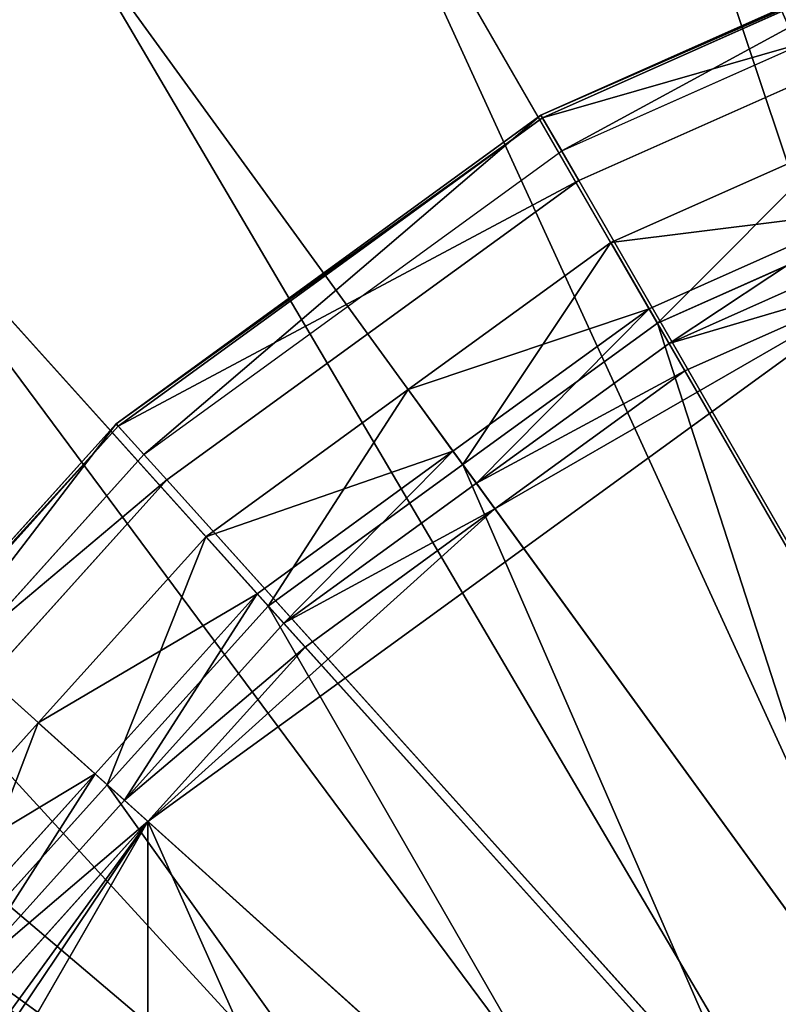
# Model space of a CAD drawing. Extents: x 0 to 22.9, y 0 to 20.5.
# Tile 83 of 233: x 4.356 to 4.794, y 15.709 to 16.277. Entities that reach past the tile are written whole.
import ezdxf

# ---------------------------------------------------------------- set-up
doc = ezdxf.new("R2010")
doc.units = 0
doc.header["$MEASUREMENT"] = 0
doc.layers.get('0').update_dxf_attribs({"color": 13, "linetype": 'CONTINUOUS'})
for name, color, linetype in [('CAST_IRON_-_PLATES_4', 27, 'CONTINUOUS'), ('GALVANIZED_METAL', 252, 'CONTINUOUS'), ('STAINLESS_STEEL', 251, 'CONTINUOUS')]:
    doc.layers.add(name, color=color, linetype=linetype)

# ---------------------------------------------------------------- blocks, each defined once
blk = doc.blocks.new('NGM5458UC_TRADECAD_DXF')
at = {"layer": 'CAST_IRON_-_PLATES_4', "color": 0}
for p, q in [((4.6568, 16.2222, 3.1451), (4.9335, 16.3454, 3.1451)), ((4.6568, 16.2222, 3.1451), (4.9335, 16.3454, 3.1451)), ((4.9341, 16.3437, 3.2097), (4.6577, 16.2206, 3.2097)), ((4.9341, 16.3437, 3.2097), (4.6577, 16.2206, 3.2097)), ((4.6688, 16.2015, 3.1451), (4.9409, 16.3227, 3.1451)), ((4.6786, 16.1844, 3.2743), (4.947, 16.3039, 3.2743)), ((4.6786, 16.1844, 3.2743), (4.947, 16.3039, 3.2743)), ((4.4118, 16.0442, 3.1451), (4.6568, 16.2222, 3.1451)), ((4.4118, 16.0442, 3.1451), (4.6568, 16.2222, 3.1451)), ((4.6577, 16.2206, 3.2097), (4.413, 16.0428, 3.2097)), ((4.6577, 16.2206, 3.2097), (4.413, 16.0428, 3.2097)), ((4.6577, 16.2206, 3.2097), (4.6568, 16.2222, 3.1451)), ((4.6577, 16.2206, 3.2097), (4.6568, 16.2222, 3.1451)), ((4.6568, 16.2222, 3.1451), (4.6688, 16.2015, 3.1451)), ((4.6568, 16.2222, 3.1451), (4.6688, 16.2015, 3.1451)), ((4.6786, 16.1844, 3.2743), (4.6577, 16.2206, 3.2097)), ((4.6786, 16.1844, 3.2743), (4.6577, 16.2206, 3.2097)), ((4.4278, 16.0264, 3.1451), (4.6688, 16.2015, 3.1451)), ((4.441, 16.0118, 3.2743), (4.6786, 16.1844, 3.2743)), ((4.441, 16.0118, 3.2743), (4.6786, 16.1844, 3.2743)), ((5.3812, 14.9675, 3.2743), (4.6786, 16.1844, 3.2743)), ((5.3812, 14.9675, 3.2743), (4.6786, 16.1844, 3.2743)), ((4.2091, 15.8191, 3.1451), (4.4118, 16.0442, 3.1451)), ((4.2091, 15.8191, 3.1451), (4.4118, 16.0442, 3.1451)), ((4.413, 16.0428, 3.2097), (4.2106, 15.818, 3.2097)), ((4.413, 16.0428, 3.2097), (4.2106, 15.818, 3.2097)), ((4.413, 16.0428, 3.2097), (4.4118, 16.0442, 3.1451)), ((4.413, 16.0428, 3.2097), (4.4118, 16.0442, 3.1451)), ((4.4118, 16.0442, 3.1451), (4.4278, 16.0264, 3.1451)), ((4.4118, 16.0442, 3.1451), (4.4278, 16.0264, 3.1451)), ((4.441, 16.0118, 3.2743), (4.413, 16.0428, 3.2097)), ((4.441, 16.0118, 3.2743), (4.413, 16.0428, 3.2097)), ((4.2285, 15.805, 3.1451), (4.4278, 16.0264, 3.1451)), ((4.2444, 15.7934, 3.2743), (4.441, 16.0118, 3.2743)), ((4.2444, 15.7934, 3.2743), (4.441, 16.0118, 3.2743)), ((5.3812, 14.9675, 3.2743), (4.441, 16.0118, 3.2743)), ((5.3812, 14.9675, 3.2743), (4.441, 16.0118, 3.2743)), ((5.3812, 14.9675, 3.2743), (4.2444, 15.7934, 3.2743)), ((5.3812, 14.9675, 3.2743), (4.2444, 15.7934, 3.2743))]:
    blk.add_line(p, q, dxfattribs=at)
at = {"layer": 'STAINLESS_STEEL', "color": 0}
for p, q in [((4.9758, 15.666, 2.419), (4.527, 16.4434, 2.3976)), ((4.9758, 15.666, 2.419), (4.527, 16.4434, 2.3976)), ((4.9061, 15.6154, 2.419), (4.3814, 16.3377, 2.3976)), ((4.9061, 15.6154, 2.419), (4.3814, 16.3377, 2.3976)), ((4.8364, 15.5648, 2.419), (4.2358, 16.2319, 2.3976)), ((4.8364, 15.5648, 2.419), (4.2358, 16.2319, 2.3976)), ((4.6971, 16.1487, 2.6043), (4.829, 16.2074, 2.6043)), ((4.6971, 16.1487, 2.6043), (4.829, 16.2074, 2.6043)), ((4.7192, 16.1104, 2.9088), (4.8469, 16.1673, 2.9088)), ((4.7192, 16.1104, 2.9088), (4.8469, 16.1673, 2.9088)), ((4.724, 16.1021, 2.5488), (4.8508, 16.1586, 2.5488)), ((4.724, 16.1021, 2.5488), (4.8508, 16.1586, 2.5488)), ((4.5803, 16.0639, 2.6043), (4.6971, 16.1487, 2.6043)), ((4.5803, 16.0639, 2.6043), (4.6971, 16.1487, 2.6043)), ((4.6971, 16.1487, 2.6043), (4.7192, 16.1104, 2.9088)), ((4.6971, 16.1487, 2.6043), (4.7192, 16.1104, 2.9088)), ((4.724, 16.1021, 2.5488), (4.6971, 16.1487, 2.6043)), ((4.724, 16.1021, 2.5488), (4.6971, 16.1487, 2.6043)), ((4.8562, 16.1464, 2.9088), (4.7307, 16.0905, 2.9088)), ((4.8562, 16.1464, 2.9088), (4.7307, 16.0905, 2.9088)), ((4.8562, 16.1464, 2.9767), (4.7307, 16.0905, 2.9767)), ((4.8562, 16.1464, 2.9767), (4.7307, 16.0905, 2.9767)), ((4.8636, 16.1297, 3.143), (4.4301, 15.8147, 3.143)), ((4.8636, 16.1297, 3.143), (4.4301, 15.8147, 3.143)), ((4.8636, 16.1297, 3.143), (4.7399, 16.0746, 3.143)), ((4.8636, 16.1297, 3.143), (4.7399, 16.0746, 3.143)), ((4.6061, 16.0283, 2.9088), (4.7192, 16.1104, 2.9088)), ((4.6061, 16.0283, 2.9088), (4.7192, 16.1104, 2.9088)), ((4.7192, 16.1104, 2.9088), (4.7307, 16.0905, 2.9088)), ((4.7192, 16.1104, 2.9088), (4.7307, 16.0905, 2.9088)), ((4.6118, 16.0206, 2.5488), (4.724, 16.1021, 2.5488)), ((4.6118, 16.0206, 2.5488), (4.724, 16.1021, 2.5488)), ((4.724, 16.1021, 2.5488), (4.938, 15.7315, 2.5309)), ((4.724, 16.1021, 2.5488), (4.938, 15.7315, 2.5309)), ((4.7788, 15.5008, 2.419), (4.1154, 16.0981, 2.3976)), ((4.7788, 15.5008, 2.419), (4.1154, 16.0981, 2.3976)), ((4.7307, 16.0905, 2.9088), (4.6196, 16.0098, 2.9088)), ((4.7307, 16.0905, 2.9088), (4.6196, 16.0098, 2.9088)), ((4.7307, 16.0905, 2.9767), (4.6196, 16.0098, 2.9767)), ((4.7307, 16.0905, 2.9767), (4.6196, 16.0098, 2.9767)), ((4.7307, 16.0905, 2.9088), (4.7307, 16.0905, 2.9767)), ((4.7307, 16.0905, 2.9088), (4.7307, 16.0905, 2.9767)), ((4.7307, 16.0905, 2.9767), (4.7399, 16.0746, 3.143)), ((4.7307, 16.0905, 2.9767), (4.7399, 16.0746, 3.143)), ((4.7399, 16.0746, 3.143), (4.6303, 15.995, 3.143)), ((4.7399, 16.0746, 3.143), (4.6303, 15.995, 3.143)), ((4.4635, 15.979, 2.6043), (4.5803, 16.0639, 2.6043)), ((4.4635, 15.979, 2.6043), (4.5803, 16.0639, 2.6043)), ((4.5803, 16.0639, 2.6043), (4.6061, 16.0283, 2.9088)), ((4.5803, 16.0639, 2.6043), (4.6061, 16.0283, 2.9088)), ((4.6118, 16.0206, 2.5488), (4.5803, 16.0639, 2.6043)), ((4.6118, 16.0206, 2.5488), (4.5803, 16.0639, 2.6043)), ((4.4931, 15.9461, 2.9088), (4.6061, 16.0283, 2.9088)), ((4.4931, 15.9461, 2.9088), (4.6061, 16.0283, 2.9088)), ((4.6061, 16.0283, 2.9088), (4.6196, 16.0098, 2.9088)), ((4.6061, 16.0283, 2.9088), (4.6196, 16.0098, 2.9088)), ((4.4995, 15.939, 2.5488), (4.6118, 16.0206, 2.5488)), ((4.4995, 15.939, 2.5488), (4.6118, 16.0206, 2.5488)), ((4.6118, 16.0206, 2.5488), (4.8619, 15.6762, 2.5309)), ((4.6118, 16.0206, 2.5488), (4.8619, 15.6762, 2.5309)), ((4.6196, 16.0098, 2.9088), (4.5085, 15.9291, 2.9088)), ((4.6196, 16.0098, 2.9088), (4.5085, 15.9291, 2.9088)), ((4.6196, 16.0098, 2.9767), (4.5085, 15.9291, 2.9767)), ((4.6196, 16.0098, 2.9767), (4.5085, 15.9291, 2.9767)), ((4.6196, 16.0098, 2.9088), (4.6196, 16.0098, 2.9767)), ((4.6196, 16.0098, 2.9088), (4.6196, 16.0098, 2.9767)), ((4.6196, 16.0098, 2.9767), (4.6303, 15.995, 3.143)), ((4.6196, 16.0098, 2.9767), (4.6303, 15.995, 3.143)), ((4.6303, 15.995, 3.143), (4.4301, 15.8147, 3.143)), ((4.6303, 15.995, 3.143), (4.4301, 15.8147, 3.143)), ((4.6303, 15.995, 3.143), (4.5208, 15.9154, 3.143)), ((4.6303, 15.995, 3.143), (4.5208, 15.9154, 3.143)), ((4.3669, 15.8717, 2.6043), (4.4635, 15.979, 2.6043)), ((4.3669, 15.8717, 2.6043), (4.4635, 15.979, 2.6043)), ((4.4635, 15.979, 2.6043), (4.4931, 15.9461, 2.9088)), ((4.4635, 15.979, 2.6043), (4.4931, 15.9461, 2.9088)), ((4.4995, 15.939, 2.5488), (4.4635, 15.979, 2.6043)), ((4.4995, 15.939, 2.5488), (4.4635, 15.979, 2.6043)), ((4.3996, 15.8423, 2.9088), (4.4931, 15.9461, 2.9088)), ((4.3996, 15.8423, 2.9088), (4.4931, 15.9461, 2.9088)), ((4.4931, 15.9461, 2.9088), (4.5085, 15.9291, 2.9088)), ((4.4931, 15.9461, 2.9088), (4.5085, 15.9291, 2.9088)), ((4.4995, 15.939, 2.5488), (4.4067, 15.8359, 2.5488)), ((4.4995, 15.939, 2.5488), (4.4067, 15.8359, 2.5488)), ((4.7859, 15.621, 2.5309), (4.4995, 15.939, 2.5488)), ((4.7859, 15.621, 2.5309), (4.4995, 15.939, 2.5488)), ((4.4166, 15.827, 2.9088), (4.5085, 15.9291, 2.9088)), ((4.5085, 15.9291, 2.9767), (4.4166, 15.827, 2.9767)), ((4.4166, 15.827, 2.9088), (4.5085, 15.9291, 2.9088)), ((4.5085, 15.9291, 2.9767), (4.4166, 15.827, 2.9767)), ((4.5085, 15.9291, 2.9088), (4.5085, 15.9291, 2.9767)), ((4.5085, 15.9291, 2.9088), (4.5085, 15.9291, 2.9767)), ((4.5085, 15.9291, 2.9767), (4.5208, 15.9154, 3.143)), ((4.5085, 15.9291, 2.9767), (4.5208, 15.9154, 3.143)), ((4.5208, 15.9154, 3.143), (4.4301, 15.8147, 3.143)), ((4.5208, 15.9154, 3.143), (4.4301, 15.8147, 3.143)), ((4.2703, 15.7644, 2.6043), (4.3669, 15.8717, 2.6043)), ((4.2703, 15.7644, 2.6043), (4.3669, 15.8717, 2.6043)), ((4.3669, 15.8717, 2.6043), (4.3996, 15.8423, 2.9088)), ((4.3669, 15.8717, 2.6043), (4.3996, 15.8423, 2.9088)), ((4.4067, 15.8359, 2.5488), (4.3669, 15.8717, 2.6043)), ((4.4067, 15.8359, 2.5488), (4.3669, 15.8717, 2.6043)), ((4.306, 15.7384, 2.9088), (4.3996, 15.8423, 2.9088)), ((4.306, 15.7384, 2.9088), (4.3996, 15.8423, 2.9088)), ((4.3996, 15.8423, 2.9088), (4.4166, 15.827, 2.9088)), ((4.3996, 15.8423, 2.9088), (4.4166, 15.827, 2.9088)), ((4.4067, 15.8359, 2.5488), (4.3138, 15.7328, 2.5488)), ((4.4067, 15.8359, 2.5488), (4.3138, 15.7328, 2.5488)), ((4.723, 15.5511, 2.5309), (4.4067, 15.8359, 2.5488)), ((4.723, 15.5511, 2.5309), (4.4067, 15.8359, 2.5488)), ((4.3246, 15.7249, 2.9088), (4.4166, 15.827, 2.9088)), ((4.4166, 15.827, 2.9767), (4.3246, 15.7249, 2.9767)), ((4.3246, 15.7249, 2.9088), (4.4166, 15.827, 2.9088)), ((4.4166, 15.827, 2.9767), (4.3246, 15.7249, 2.9767)), ((4.4166, 15.827, 2.9088), (4.4166, 15.827, 2.9767)), ((4.4166, 15.827, 2.9088), (4.4166, 15.827, 2.9767)), ((4.4166, 15.827, 2.9767), (4.4301, 15.8147, 3.143)), ((4.4166, 15.827, 2.9767), (4.4301, 15.8147, 3.143)), ((4.4301, 15.8147, 3.143), (4.1622, 15.3507, 3.143)), ((4.4301, 15.8147, 3.143), (4.1622, 15.3507, 3.143)), ((4.2718, 15.5968, 3.143), (4.4301, 15.8147, 3.143)), ((4.2718, 15.5968, 3.143), (4.4301, 15.8147, 3.143)), ((4.4301, 15.8147, 3.143), (4.3395, 15.7141, 3.143)), ((4.4301, 15.8147, 3.143), (4.3395, 15.7141, 3.143)), ((6.3453, 14.0903, 3.143), (4.4301, 15.8147, 3.143)), ((4.4301, 15.8147, 3.143), (4.4301, 14.0903, 3.143)), ((4.4301, 15.8147, 3.143), (4.4301, 14.0903, 3.143)), ((4.4301, 15.8147, 3.143), (5.3877, 13.6639, 3.143)), ((4.4301, 15.8147, 3.143), (5.3877, 13.6639, 3.143)), ((6.3453, 14.0903, 3.143), (4.4301, 15.8147, 3.143))]:
    blk.add_line(p, q, dxfattribs=at)
at = {"layer": 'CAST_IRON_-_PLATES_4', "color": 0}
mesh = blk.add_polyface(dxfattribs=at)
corners = [(4.9341, 16.3437, 3.2097), (4.6568, 16.2222, 3.1451), (4.9335, 16.3454, 3.1451), (4.6577, 16.2206, 3.2097)]
mesh.append_faces([[corners[k] for k in face] for face in [(0, 1, 2), (1, 0, 3)]], dxfattribs={"vtx0": -1, "color": 0})
mesh = blk.add_polyface(dxfattribs=at)
corners = [(4.6688, 16.2015, 3.1451), (4.9335, 16.3454, 3.1451), (4.6568, 16.2222, 3.1451), (4.9409, 16.3227, 3.1451)]
mesh.append_faces([[corners[k] for k in face] for face in [(0, 1, 2), (1, 0, 3)]], dxfattribs={"vtx0": -1, "color": 0})
mesh = blk.add_polyface(dxfattribs=at)
corners = [(4.947, 16.3039, 3.2743), (4.6577, 16.2206, 3.2097), (4.9341, 16.3437, 3.2097), (4.6786, 16.1844, 3.2743)]
mesh.append_faces([[corners[k] for k in face] for face in [(0, 1, 2), (1, 0, 3)]], dxfattribs={"vtx0": -1, "color": 0})
mesh = blk.add_polyface(dxfattribs=at)
corners = [(5.3812, 14.9675, 3.2743), (4.6786, 16.1844, 3.2743), (4.947, 16.3039, 3.2743)]
mesh.append_faces([[corners[k] for k in face] for face in [(0, 1, 2)]], dxfattribs={"color": 0})
mesh = blk.add_polyface(dxfattribs=at)
corners = [(4.6577, 16.2206, 3.2097), (4.4118, 16.0442, 3.1451), (4.6568, 16.2222, 3.1451), (4.413, 16.0428, 3.2097)]
mesh.append_faces([[corners[k] for k in face] for face in [(0, 1, 2), (1, 0, 3)]], dxfattribs={"vtx0": -1, "color": 0})
mesh = blk.add_polyface(dxfattribs=at)
corners = [(4.4278, 16.0264, 3.1451), (4.6568, 16.2222, 3.1451), (4.4118, 16.0442, 3.1451), (4.6688, 16.2015, 3.1451)]
mesh.append_faces([[corners[k] for k in face] for face in [(0, 1, 2), (1, 0, 3)]], dxfattribs={"vtx0": -1, "color": 0})
mesh = blk.add_polyface(dxfattribs=at)
corners = [(4.6786, 16.1844, 3.2743), (4.413, 16.0428, 3.2097), (4.6577, 16.2206, 3.2097), (4.441, 16.0118, 3.2743)]
mesh.append_faces([[corners[k] for k in face] for face in [(0, 1, 2), (1, 0, 3)]], dxfattribs={"vtx0": -1, "color": 0})
mesh = blk.add_polyface(dxfattribs=at)
corners = [(5.3812, 14.9675, 3.2743), (4.441, 16.0118, 3.2743), (4.6786, 16.1844, 3.2743)]
mesh.append_faces([[corners[k] for k in face] for face in [(0, 1, 2)]], dxfattribs={"color": 0})
mesh = blk.add_polyface(dxfattribs=at)
corners = [(4.2091, 15.8191, 3.1451), (4.413, 16.0428, 3.2097), (4.2106, 15.818, 3.2097), (4.4118, 16.0442, 3.1451)]
mesh.append_faces([[corners[k] for k in face] for face in [(0, 1, 2), (1, 0, 3)]], dxfattribs={"vtx0": -1, "color": 0})
mesh = blk.add_polyface(dxfattribs=at)
corners = [(4.2285, 15.805, 3.1451), (4.4118, 16.0442, 3.1451), (4.2091, 15.8191, 3.1451), (4.4278, 16.0264, 3.1451)]
mesh.append_faces([[corners[k] for k in face] for face in [(0, 1, 2), (1, 0, 3)]], dxfattribs={"vtx0": -1, "color": 0})
mesh = blk.add_polyface(dxfattribs=at)
corners = [(4.2106, 15.818, 3.2097), (4.441, 16.0118, 3.2743), (4.2444, 15.7934, 3.2743), (4.413, 16.0428, 3.2097)]
mesh.append_faces([[corners[k] for k in face] for face in [(0, 1, 2), (1, 0, 3)]], dxfattribs={"vtx0": -1, "color": 0})
mesh = blk.add_polyface(dxfattribs=at)
corners = [(5.3812, 14.9675, 3.2743), (4.2444, 15.7934, 3.2743), (4.441, 16.0118, 3.2743)]
mesh.append_faces([[corners[k] for k in face] for face in [(0, 1, 2)]], dxfattribs={"color": 0})
mesh = blk.add_polyface(dxfattribs=at)
corners = [(5.3812, 14.9675, 3.2743), (4.0976, 15.5391, 3.2743), (4.2444, 15.7934, 3.2743)]
mesh.append_faces([[corners[k] for k in face] for face in [(0, 1, 2)]], dxfattribs={"color": 0})
at = {"layer": 'GALVANIZED_METAL', "color": 0}
mesh = blk.add_polyface(dxfattribs=at)
corners = [(22.2899, 0.579), (0.6671, 18.884), (0.6671, 0.9145), (22.2899, 18.884)]
mesh.append_faces([[corners[k] for k in face] for face in [(0, 1, 2), (1, 0, 3)]], dxfattribs={"vtx0": -1, "color": 0})
at = {"layer": 'STAINLESS_STEEL', "color": 0}
mesh = blk.add_polyface(dxfattribs=at)
corners = [(10.9712, 19.4002, 1.9807), (10.3994, 4.0945, 1.9807), (1.0824, 19.4007, 1.9807), (10.9712, 4.6528, 1.9807)]
mesh.append_faces([[corners[k] for k in face] for face in [(0, 1, 2), (1, 0, 3)]], dxfattribs={"vtx0": -1, "color": 0})
mesh = blk.add_polyface(dxfattribs=at)
corners = [(10.3994, 4.0945, 1.9807), (1.0824, 4.0945, 1.9807), (1.0824, 19.4007, 1.9807)]
mesh.append_faces([[corners[k] for k in face] for face in [(0, 1, 2)]], dxfattribs={"color": 0})
mesh = blk.add_polyface(dxfattribs=at)
corners = [(3.9317, 16.9566, 1.9943), (4.2358, 16.2319, 2.3976), (3.7211, 16.8035, 1.9943), (4.3814, 16.3377, 2.3976)]
mesh.append_faces([[corners[k] for k in face] for face in [(0, 1, 2), (1, 0, 3)]], dxfattribs={"vtx0": -1, "color": 0})
mesh = blk.add_polyface(dxfattribs=at)
corners = [(4.8558, 16.5898, 2.3976), (5.0545, 15.7011, 2.419), (4.6914, 16.5166, 2.3976), (5.1331, 15.7361, 2.419)]
mesh.append_faces([[corners[k] for k in face] for face in [(0, 1, 2), (1, 0, 3)]], dxfattribs={"vtx0": -1, "color": 0})
mesh = blk.add_polyface(dxfattribs=at)
corners = [(4.6914, 16.5166, 2.3976), (4.9758, 15.666, 2.419), (4.527, 16.4434, 2.3976), (5.0545, 15.7011, 2.419)]
mesh.append_faces([[corners[k] for k in face] for face in [(0, 1, 2), (1, 0, 3)]], dxfattribs={"vtx0": -1, "color": 0})
mesh = blk.add_polyface(dxfattribs=at)
corners = [(4.527, 16.4434, 2.3976), (4.9061, 15.6154, 2.419), (4.3814, 16.3377, 2.3976), (4.9758, 15.666, 2.419)]
mesh.append_faces([[corners[k] for k in face] for face in [(0, 1, 2), (1, 0, 3)]], dxfattribs={"vtx0": -1, "color": 0})
mesh = blk.add_polyface(dxfattribs=at)
corners = [(4.3814, 16.3377, 2.3976), (4.8364, 15.5648, 2.419), (4.2358, 16.2319, 2.3976), (4.9061, 15.6154, 2.419)]
mesh.append_faces([[corners[k] for k in face] for face in [(0, 1, 2), (1, 0, 3)]], dxfattribs={"vtx0": -1, "color": 0})
mesh = blk.add_polyface(dxfattribs=at)
corners = [(4.2358, 16.2319, 2.3976), (4.7788, 15.5008, 2.419), (4.1154, 16.0981, 2.3976), (4.8364, 15.5648, 2.419)]
mesh.append_faces([[corners[k] for k in face] for face in [(0, 1, 2), (1, 0, 3)]], dxfattribs={"vtx0": -1, "color": 0})
mesh = blk.add_polyface(dxfattribs=at)
corners = [(4.8469, 16.1673, 2.9088), (4.6971, 16.1487, 2.6043), (4.829, 16.2074, 2.6043), (4.7192, 16.1104, 2.9088)]
mesh.append_faces([[corners[k] for k in face] for face in [(0, 1, 2), (1, 0, 3)]], dxfattribs={"vtx0": -1, "color": 0})
mesh = blk.add_polyface(dxfattribs=at)
corners = [(4.724, 16.1021, 2.5488), (4.829, 16.2074, 2.6043), (4.6971, 16.1487, 2.6043), (4.8508, 16.1586, 2.5488)]
mesh.append_faces([[corners[k] for k in face] for face in [(0, 1, 2), (1, 0, 3)]], dxfattribs={"vtx0": -1, "color": 0})
mesh = blk.add_polyface(dxfattribs=at)
corners = [(4.8469, 16.1673, 2.9088), (4.7307, 16.0905, 2.9088), (4.7192, 16.1104, 2.9088), (4.8562, 16.1464, 2.9088)]
mesh.append_faces([[corners[k] for k in face] for face in [(0, 1, 2), (1, 0, 3)]], dxfattribs={"vtx0": -1, "color": 0})
mesh = blk.add_polyface(dxfattribs=at)
corners = [(4.938, 15.7315, 2.5309), (4.8508, 16.1586, 2.5488), (4.724, 16.1021, 2.5488), (5.0239, 15.7697, 2.5309)]
mesh.append_faces([[corners[k] for k in face] for face in [(0, 1, 2), (1, 0, 3)]], dxfattribs={"vtx0": -1, "color": 0})
mesh = blk.add_polyface(dxfattribs=at)
corners = [(4.7192, 16.1104, 2.9088), (4.5803, 16.0639, 2.6043), (4.6971, 16.1487, 2.6043), (4.6061, 16.0283, 2.9088)]
mesh.append_faces([[corners[k] for k in face] for face in [(0, 1, 2), (1, 0, 3)]], dxfattribs={"vtx0": -1, "color": 0})
mesh = blk.add_polyface(dxfattribs=at)
corners = [(4.6118, 16.0206, 2.5488), (4.6971, 16.1487, 2.6043), (4.5803, 16.0639, 2.6043), (4.724, 16.1021, 2.5488)]
mesh.append_faces([[corners[k] for k in face] for face in [(0, 1, 2), (1, 0, 3)]], dxfattribs={"vtx0": -1, "color": 0})
mesh = blk.add_polyface(dxfattribs=at)
corners = [(4.8562, 16.1464, 2.9767), (4.7307, 16.0905, 2.9088), (4.8562, 16.1464, 2.9088), (4.7307, 16.0905, 2.9767)]
mesh.append_faces([[corners[k] for k in face] for face in [(0, 1, 2), (1, 0, 3)]], dxfattribs={"vtx0": -1, "color": 0})
mesh = blk.add_polyface(dxfattribs=at)
corners = [(4.8636, 16.1297, 3.143), (4.7307, 16.0905, 2.9767), (4.8562, 16.1464, 2.9767), (4.7399, 16.0746, 3.143)]
mesh.append_faces([[corners[k] for k in face] for face in [(0, 1, 2), (1, 0, 3)]], dxfattribs={"vtx0": -1, "color": 0})
mesh = blk.add_polyface(dxfattribs=at)
corners = [(4.6303, 15.995, 3.143), (4.8636, 16.1297, 3.143), (4.4301, 15.8147, 3.143), (4.7399, 16.0746, 3.143)]
mesh.append_faces([[corners[k] for k in face] for face in [(0, 1, 2), (1, 0, 3)]], dxfattribs={"vtx0": -1, "color": 0})
mesh = blk.add_polyface(dxfattribs=at)
corners = [(4.8636, 16.1297, 3.143), (6.3453, 14.0903, 3.143), (4.4301, 15.8147, 3.143), (6.5037, 14.3082, 3.143)]
mesh.append_faces([[corners[k] for k in face] for face in [(0, 1, 2), (1, 0, 3)]], dxfattribs={"vtx0": -1, "color": 0})
mesh = blk.add_polyface(dxfattribs=at)
corners = [(4.7192, 16.1104, 2.9088), (4.6196, 16.0098, 2.9088), (4.6061, 16.0283, 2.9088), (4.7307, 16.0905, 2.9088)]
mesh.append_faces([[corners[k] for k in face] for face in [(0, 1, 2), (1, 0, 3)]], dxfattribs={"vtx0": -1, "color": 0})
mesh = blk.add_polyface(dxfattribs=at)
corners = [(4.8619, 15.6762, 2.5309), (4.724, 16.1021, 2.5488), (4.6118, 16.0206, 2.5488), (4.938, 15.7315, 2.5309)]
mesh.append_faces([[corners[k] for k in face] for face in [(0, 1, 2), (1, 0, 3)]], dxfattribs={"vtx0": -1, "color": 0})
mesh = blk.add_polyface(dxfattribs=at)
corners = [(4.1154, 16.0981, 2.3976), (4.7212, 15.4368, 2.419), (3.995, 15.9644, 2.3976), (4.7788, 15.5008, 2.419)]
mesh.append_faces([[corners[k] for k in face] for face in [(0, 1, 2), (1, 0, 3)]], dxfattribs={"vtx0": -1, "color": 0})
mesh = blk.add_polyface(dxfattribs=at)
corners = [(4.7307, 16.0905, 2.9767), (4.6196, 16.0098, 2.9088), (4.7307, 16.0905, 2.9088), (4.6196, 16.0098, 2.9767)]
mesh.append_faces([[corners[k] for k in face] for face in [(0, 1, 2), (1, 0, 3)]], dxfattribs={"vtx0": -1, "color": 0})
mesh = blk.add_polyface(dxfattribs=at)
corners = [(4.7399, 16.0746, 3.143), (4.6196, 16.0098, 2.9767), (4.7307, 16.0905, 2.9767), (4.6303, 15.995, 3.143)]
mesh.append_faces([[corners[k] for k in face] for face in [(0, 1, 2), (1, 0, 3)]], dxfattribs={"vtx0": -1, "color": 0})
mesh = blk.add_polyface(dxfattribs=at)
corners = [(4.6061, 16.0283, 2.9088), (4.4635, 15.979, 2.6043), (4.5803, 16.0639, 2.6043), (4.4931, 15.9461, 2.9088)]
mesh.append_faces([[corners[k] for k in face] for face in [(0, 1, 2), (1, 0, 3)]], dxfattribs={"vtx0": -1, "color": 0})
mesh = blk.add_polyface(dxfattribs=at)
corners = [(4.4995, 15.939, 2.5488), (4.5803, 16.0639, 2.6043), (4.4635, 15.979, 2.6043), (4.6118, 16.0206, 2.5488)]
mesh.append_faces([[corners[k] for k in face] for face in [(0, 1, 2), (1, 0, 3)]], dxfattribs={"vtx0": -1, "color": 0})
mesh = blk.add_polyface(dxfattribs=at)
corners = [(4.6061, 16.0283, 2.9088), (4.5085, 15.9291, 2.9088), (4.4931, 15.9461, 2.9088), (4.6196, 16.0098, 2.9088)]
mesh.append_faces([[corners[k] for k in face] for face in [(0, 1, 2), (1, 0, 3)]], dxfattribs={"vtx0": -1, "color": 0})
mesh = blk.add_polyface(dxfattribs=at)
corners = [(4.7859, 15.621, 2.5309), (4.6118, 16.0206, 2.5488), (4.4995, 15.939, 2.5488), (4.8619, 15.6762, 2.5309)]
mesh.append_faces([[corners[k] for k in face] for face in [(0, 1, 2), (1, 0, 3)]], dxfattribs={"vtx0": -1, "color": 0})
mesh = blk.add_polyface(dxfattribs=at)
corners = [(4.6196, 16.0098, 2.9767), (4.5085, 15.9291, 2.9088), (4.6196, 16.0098, 2.9088), (4.5085, 15.9291, 2.9767)]
mesh.append_faces([[corners[k] for k in face] for face in [(0, 1, 2), (1, 0, 3)]], dxfattribs={"vtx0": -1, "color": 0})
mesh = blk.add_polyface(dxfattribs=at)
corners = [(4.6303, 15.995, 3.143), (4.5085, 15.9291, 2.9767), (4.6196, 16.0098, 2.9767), (4.5208, 15.9154, 3.143)]
mesh.append_faces([[corners[k] for k in face] for face in [(0, 1, 2), (1, 0, 3)]], dxfattribs={"vtx0": -1, "color": 0})
mesh = blk.add_polyface(dxfattribs=at)
corners = [(4.6303, 15.995, 3.143), (4.4301, 15.8147, 3.143), (4.5208, 15.9154, 3.143)]
mesh.append_faces([[corners[k] for k in face] for face in [(0, 1, 2)]], dxfattribs={"color": 0})
mesh = blk.add_polyface(dxfattribs=at)
corners = [(4.3669, 15.8717, 2.6043), (4.4931, 15.9461, 2.9088), (4.3996, 15.8423, 2.9088), (4.4635, 15.979, 2.6043)]
mesh.append_faces([[corners[k] for k in face] for face in [(0, 1, 2), (1, 0, 3)]], dxfattribs={"vtx0": -1, "color": 0})
mesh = blk.add_polyface(dxfattribs=at)
corners = [(4.4067, 15.8359, 2.5488), (4.4635, 15.979, 2.6043), (4.3669, 15.8717, 2.6043), (4.4995, 15.939, 2.5488)]
mesh.append_faces([[corners[k] for k in face] for face in [(0, 1, 2), (1, 0, 3)]], dxfattribs={"vtx0": -1, "color": 0})
mesh = blk.add_polyface(dxfattribs=at)
corners = [(3.995, 15.9644, 2.3976), (4.6781, 15.3622, 2.419), (3.905, 15.8086, 2.3976), (4.7212, 15.4368, 2.419)]
mesh.append_faces([[corners[k] for k in face] for face in [(0, 1, 2), (1, 0, 3)]], dxfattribs={"vtx0": -1, "color": 0})
mesh = blk.add_polyface(dxfattribs=at)
corners = [(4.4931, 15.9461, 2.9088), (4.4166, 15.827, 2.9088), (4.3996, 15.8423, 2.9088), (4.5085, 15.9291, 2.9088)]
mesh.append_faces([[corners[k] for k in face] for face in [(0, 1, 2), (1, 0, 3)]], dxfattribs={"vtx0": -1, "color": 0})
mesh = blk.add_polyface(dxfattribs=at)
corners = [(4.723, 15.5511, 2.5309), (4.4995, 15.939, 2.5488), (4.4067, 15.8359, 2.5488), (4.7859, 15.621, 2.5309)]
mesh.append_faces([[corners[k] for k in face] for face in [(0, 1, 2), (1, 0, 3)]], dxfattribs={"vtx0": -1, "color": 0})
mesh = blk.add_polyface(dxfattribs=at)
corners = [(4.5085, 15.9291, 2.9088), (4.4166, 15.827, 2.9767), (4.4166, 15.827, 2.9088), (4.5085, 15.9291, 2.9767)]
mesh.append_faces([[corners[k] for k in face] for face in [(0, 1, 2), (1, 0, 3)]], dxfattribs={"vtx0": -1, "color": 0})
mesh = blk.add_polyface(dxfattribs=at)
corners = [(4.4166, 15.827, 2.9767), (4.5208, 15.9154, 3.143), (4.4301, 15.8147, 3.143), (4.5085, 15.9291, 2.9767)]
mesh.append_faces([[corners[k] for k in face] for face in [(0, 1, 2), (1, 0, 3)]], dxfattribs={"vtx0": -1, "color": 0})
mesh = blk.add_polyface(dxfattribs=at)
corners = [(4.2703, 15.7644, 2.6043), (4.3996, 15.8423, 2.9088), (4.306, 15.7384, 2.9088), (4.3669, 15.8717, 2.6043)]
mesh.append_faces([[corners[k] for k in face] for face in [(0, 1, 2), (1, 0, 3)]], dxfattribs={"vtx0": -1, "color": 0})
mesh = blk.add_polyface(dxfattribs=at)
corners = [(4.3138, 15.7328, 2.5488), (4.3669, 15.8717, 2.6043), (4.2703, 15.7644, 2.6043), (4.4067, 15.8359, 2.5488)]
mesh.append_faces([[corners[k] for k in face] for face in [(0, 1, 2), (1, 0, 3)]], dxfattribs={"vtx0": -1, "color": 0})
mesh = blk.add_polyface(dxfattribs=at)
corners = [(4.3996, 15.8423, 2.9088), (4.3246, 15.7249, 2.9088), (4.306, 15.7384, 2.9088), (4.4166, 15.827, 2.9088)]
mesh.append_faces([[corners[k] for k in face] for face in [(0, 1, 2), (1, 0, 3)]], dxfattribs={"vtx0": -1, "color": 0})
mesh = blk.add_polyface(dxfattribs=at)
corners = [(4.6601, 15.4812, 2.5309), (4.4067, 15.8359, 2.5488), (4.3138, 15.7328, 2.5488), (4.723, 15.5511, 2.5309)]
mesh.append_faces([[corners[k] for k in face] for face in [(0, 1, 2), (1, 0, 3)]], dxfattribs={"vtx0": -1, "color": 0})
mesh = blk.add_polyface(dxfattribs=at)
corners = [(4.4166, 15.827, 2.9088), (4.3246, 15.7249, 2.9767), (4.3246, 15.7249, 2.9088), (4.4166, 15.827, 2.9767)]
mesh.append_faces([[corners[k] for k in face] for face in [(0, 1, 2), (1, 0, 3)]], dxfattribs={"vtx0": -1, "color": 0})
mesh = blk.add_polyface(dxfattribs=at)
corners = [(4.3246, 15.7249, 2.9767), (4.4301, 15.8147, 3.143), (4.3395, 15.7141, 3.143), (4.4166, 15.827, 2.9767)]
mesh.append_faces([[corners[k] for k in face] for face in [(0, 1, 2), (1, 0, 3)]], dxfattribs={"vtx0": -1, "color": 0})
mesh = blk.add_polyface(dxfattribs=at)
corners = [(4.1622, 15.3507, 3.143), (4.4301, 14.0903, 3.143), (4.1062, 14.8178, 3.143), (4.4301, 15.8147, 3.143)]
mesh.append_faces([[corners[k] for k in face] for face in [(0, 1, 2), (1, 0, 3)]], dxfattribs={"vtx0": -1, "color": 0})
mesh = blk.add_polyface(dxfattribs=at)
corners = [(4.2041, 15.4795, 3.143), (4.4301, 15.8147, 3.143), (4.1622, 15.3507, 3.143), (4.2718, 15.5968, 3.143)]
mesh.append_faces([[corners[k] for k in face] for face in [(0, 1, 2), (1, 0, 3)]], dxfattribs={"vtx0": -1, "color": 0})
mesh = blk.add_polyface(dxfattribs=at)
corners = [(4.4301, 15.8147, 3.143), (4.2718, 15.5968, 3.143), (4.3395, 15.7141, 3.143)]
mesh.append_faces([[corners[k] for k in face] for face in [(0, 1, 2)]], dxfattribs={"color": 0})
mesh = blk.add_polyface(dxfattribs=at)
corners = [(5.3877, 13.6639, 3.143), (4.4301, 14.0903, 3.143), (4.4301, 15.8147, 3.143), (4.8636, 13.7753, 3.143)]
mesh.append_faces([[corners[k] for k in face] for face in [(0, 1, 2), (1, 0, 3)]], dxfattribs={"vtx0": -1, "color": 0})
mesh = blk.add_polyface(dxfattribs=at)
corners = [(6.3453, 14.0903, 3.143), (5.3877, 13.6639, 3.143), (4.4301, 15.8147, 3.143), (5.9119, 13.7753, 3.143)]
mesh.append_faces([[corners[k] for k in face] for face in [(0, 1, 2), (1, 0, 3)]], dxfattribs={"vtx0": -1, "color": 0})
mesh = blk.add_polyface(dxfattribs=at)
corners = [(3.905, 15.8086, 2.3976), (4.6351, 15.2876, 2.419), (3.815, 15.6527, 2.3976), (4.6781, 15.3622, 2.419)]
mesh.append_faces([[corners[k] for k in face] for face in [(0, 1, 2), (1, 0, 3)]], dxfattribs={"vtx0": -1, "color": 0})
mesh = blk.add_polyface(dxfattribs=at)
corners = [(4.613, 15.3998, 2.5309), (4.3138, 15.7328, 2.5488), (4.2444, 15.6126, 2.5488), (4.6601, 15.4812, 2.5309)]
mesh.append_faces([[corners[k] for k in face] for face in [(0, 1, 2), (1, 0, 3)]], dxfattribs={"vtx0": -1, "color": 0})

msp = doc.modelspace()

# ---------------------------------------------------------------- block references
at = {"color": 0}
msp.add_blockref('NGM5458UC_TRADECAD_DXF', (0, 0), dxfattribs=at)

doc.saveas('drawing.dxf')
